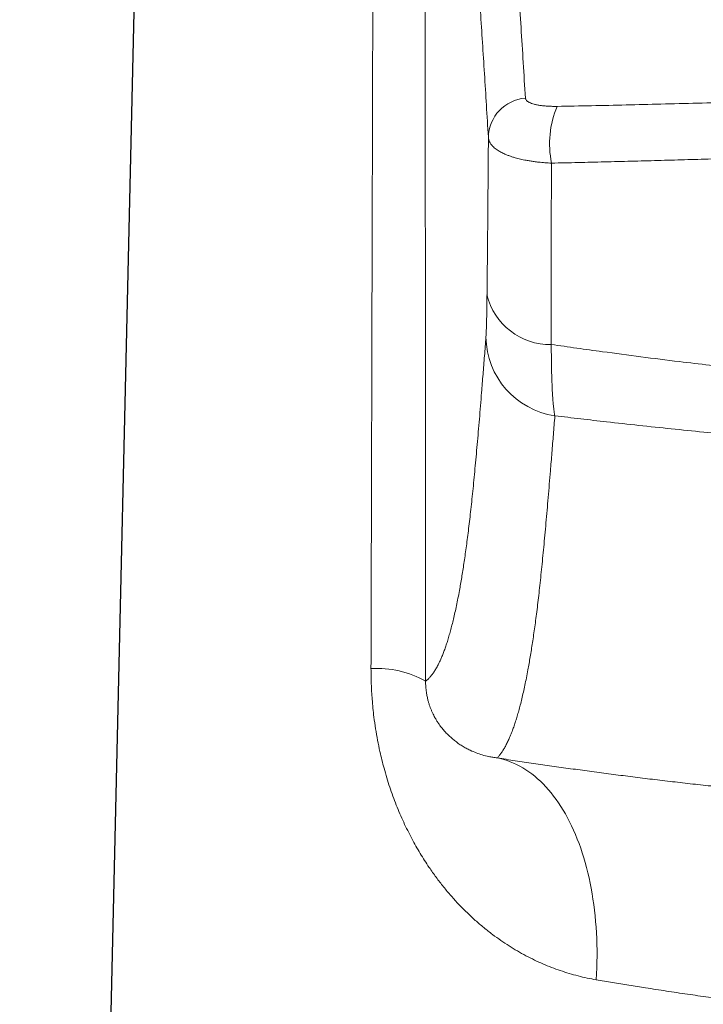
# Model space of a CAD drawing. Header units: millimetres. Extents: x 8 to 775, y 12 to 733.
# Tile 18 of 75: x 337 to 354, y 636 to 660. Entities that reach past the tile are written whole.
import ezdxf

# ---------------------------------------------------------------- set-up
doc = ezdxf.new("R2010")
doc.units = ezdxf.units.MM

msp = doc.modelspace()

# ---------------------------------------------------------------- linework, layer by layer
at = {"color": 7, "linetype": 'Continuous', "lineweight": 30}
msp.add_line((340.686, 679.101), (337.448, 537.469), dxfattribs=at)
at = {"color": 252, "linetype": 'Continuous', "lineweight": 0, "flags": 128}
msp.add_lwpolyline([(351.605, 636.142), (351.613, 636.288), (351.619, 636.434), (351.623, 636.579), (351.624, 636.724), (351.624, 636.868), (351.621, 637.012), (351.616, 637.154), (351.61, 637.296), (351.601, 637.437), (351.59, 637.577), (351.577, 637.715), (351.561, 637.852), (351.544, 637.988), (351.525, 638.123), (351.504, 638.256), (351.48, 638.388), (351.455, 638.518), (351.428, 638.646), (351.398, 638.772), (351.367, 638.896), (351.334, 639.019), (351.299, 639.139), (351.262, 639.258), (351.223, 639.374), (351.182, 639.488), (351.139, 639.6), (351.095, 639.709), (351.049, 639.816), (351.001, 639.92), (350.951, 640.021), (350.9, 640.12), (350.847, 640.217), (350.792, 640.31), (350.736, 640.401), (350.678, 640.489), (350.619, 640.574), (350.558, 640.656), (350.496, 640.735), (350.432, 640.811), (350.367, 640.883), (350.301, 640.953), (350.233, 641.019), (350.164, 641.082), (350.094, 641.142), (350.022, 641.199), (349.95, 641.252), (349.877, 641.301), (349.802, 641.348), (349.726, 641.391), (349.65, 641.43), (349.573, 641.466), (349.494, 641.498), (349.415, 641.527), (349.335, 641.552), (349.255, 641.574), (349.174, 641.592)], dxfattribs=at)
at = {"color": 252, "linetype": 'Continuous', "lineweight": 0}
for centre, radius, start, end in [((349.94, 656.823), 0.983, 94.2827, 178.8441), ((352.833, 656.684), 2.374, 157.2718, 191.5999), ((350.47, 653.342), 1.592, 193.5022, 271.1155), ((350.876, 651.958), 1.979, 180.8292, 261.6679), ((346.206, 641.326), 2.467, 60.6417, 93.062)]:
    msp.add_arc(centre, radius, start, end, dxfattribs=at)
for points, knots in [([(348.303, 678.031), (348.314, 677.931), (348.34, 677.695), (348.381, 677.314), (348.425, 676.886), (348.47, 676.447), (348.514, 675.997), (348.559, 675.536), (348.603, 675.064), (348.647, 674.582), (348.692, 674.09), (348.736, 673.588), (348.781, 673.076), (348.825, 672.554), (348.869, 672.023), (348.914, 671.482), (348.958, 670.932), (349.006, 670.332), (349.057, 669.68), (349.111, 668.973), (349.165, 668.253), (349.219, 667.521), (349.273, 666.776), (349.327, 666.02), (349.381, 665.251), (349.435, 664.47), (349.489, 663.678), (349.543, 662.874), (349.597, 662.059), (349.651, 661.231), (349.705, 660.392), (349.759, 659.541), (349.812, 658.679), (349.848, 658.095), (349.866, 657.803)], [0, 0, 0, 0, 0.0212396, 0.0495598, 0.0778801, 0.1062003, 0.1345208, 0.1628416, 0.1911623, 0.2194829, 0.247808, 0.2761332, 0.304449, 0.3327648, 0.3611122, 0.3894598, 0.4178074, 0.4461549, 0.48075, 0.5153454, 0.5499408, 0.584536, 0.619131, 0.6537262, 0.6883215, 0.7229165, 0.7575113, 0.7921065, 0.8267016, 0.8612965, 0.8959722, 0.9306482, 0.9653242, 1, 1, 1, 1]), ([(346.074, 643.789), (346.08, 645.781), (346.09, 649.765), (346.106, 655.561), (346.121, 661.175), (346.136, 666.609), (346.151, 672.043), (346.161, 675.666), (346.166, 677.477)], [0, 0, 0, 0, 0.177401, 0.354802, 0.516101, 0.677401, 0.8387, 1, 1, 1, 1]), ([(348.957, 656.843), (348.94, 657.105), (348.908, 657.63), (348.86, 658.405), (348.811, 659.172), (348.761, 659.964), (348.708, 660.778), (348.653, 661.613), (348.598, 662.436), (348.543, 663.248), (348.488, 664.047), (348.433, 664.834), (348.379, 665.595), (348.326, 666.331), (348.273, 667.042), (348.221, 667.742), (348.169, 668.43), (348.116, 669.106), (348.064, 669.769), (348.014, 670.397), (347.965, 670.989), (347.918, 671.548), (347.872, 672.096), (347.825, 672.634), (347.778, 673.16), (347.732, 673.676), (347.687, 674.162), (347.644, 674.619), (347.602, 675.048), (347.56, 675.468), (347.519, 675.878), (347.477, 676.278), (347.436, 676.668), (347.408, 676.919), (347.394, 677.045)], [0, 0, 0, 0, 0.031191, 0.062383, 0.093575, 0.124766, 0.160061, 0.195357, 0.230654, 0.26595, 0.301246, 0.336542, 0.371837, 0.405313, 0.438789, 0.472265, 0.505742, 0.539218, 0.572694, 0.60617, 0.635963, 0.665757, 0.695551, 0.725345, 0.755139, 0.784933, 0.814726, 0.841194, 0.867661, 0.894129, 0.920597, 0.947065, 0.973533, 1, 1, 1, 1]), ([(347.394, 677.045), (347.396, 674.248), (347.4, 668.652), (347.405, 660.26), (347.41, 651.868), (347.414, 646.273), (347.415, 643.476)], [0, 0, 0, 0, 0.25, 0.5, 0.75, 1, 1, 1, 1]), ([(349.866, 657.803), (349.868, 657.794), (349.871, 657.775), (349.889, 657.749), (349.918, 657.723), (349.96, 657.698), (350.014, 657.674), (350.079, 657.654), (350.154, 657.637), (350.238, 657.623), (350.329, 657.612), (350.428, 657.605), (350.533, 657.601), (350.607, 657.601), (350.643, 657.602)], [0, 0, 0, 0, 0.077738, 0.155677, 0.233419, 0.319342, 0.405533, 0.491454, 0.576092, 0.660987, 0.745618, 0.830326, 0.915302, 1, 1, 1, 1]), ([(350.643, 657.602), (350.926, 657.607), (351.49, 657.617), (352.34, 657.636), (353.208, 657.657), (354.093, 657.68), (354.995, 657.706), (355.9, 657.732), (356.735, 657.757), (357.501, 657.781), (358.195, 657.802), (358.898, 657.823), (359.61, 657.845), (360.329, 657.865), (361.074, 657.886), (361.845, 657.906), (362.64, 657.924), (363.437, 657.941), (364.235, 657.955), (365.033, 657.966), (365.834, 657.973), (366.634, 657.976), (367.168, 657.975), (367.435, 657.974), (367.435, 657.974)], [0, 0, 0, 0, 0.051522, 0.103046, 0.154568, 0.208764, 0.262964, 0.317166, 0.371362, 0.412723, 0.454085, 0.495447, 0.538126, 0.580806, 0.623486, 0.670496, 0.717509, 0.764523, 0.811533, 0.858647, 0.905765, 0.952883, 0.999996, 1, 1, 1, 1]), ([(348.923, 652.97), (348.924, 653.104), (348.927, 653.37), (348.932, 653.779), (348.935, 654.16), (348.939, 654.512), (348.941, 654.832), (348.944, 655.154), (348.947, 655.519), (348.95, 655.928), (348.954, 656.382), (348.956, 656.689), (348.957, 656.843)], [0, 0, 0, 0, 0.110422, 0.220859, 0.331281, 0.414348, 0.497414, 0.579981, 0.662548, 0.775027, 0.88752, 1, 1, 1, 1]), ([(350.507, 656.207), (350.453, 656.21), (350.345, 656.215), (350.204, 656.229), (350.083, 656.243), (349.981, 656.259), (349.868, 656.279), (349.745, 656.304), (349.63, 656.334), (349.535, 656.363), (349.457, 656.39), (349.372, 656.424), (349.284, 656.465), (349.207, 656.509), (349.147, 656.55), (349.1, 656.586), (349.056, 656.628), (349.016, 656.676), (348.984, 656.73), (348.963, 656.785), (348.959, 656.824), (348.957, 656.843)], [0, 0, 0, 0, 0.062982, 0.125964, 0.169188, 0.212447, 0.25567, 0.318299, 0.380929, 0.423881, 0.466868, 0.509821, 0.57321, 0.636599, 0.680097, 0.72363, 0.767128, 0.824654, 0.882181, 0.94109, 1, 1, 1, 1]), ([(367.435, 656.626), (367.435, 656.626), (367.205, 656.626), (366.747, 656.626), (366.072, 656.623), (365.409, 656.617), (364.758, 656.609), (364, 656.596), (363.133, 656.578), (362.16, 656.554), (361.187, 656.528), (360.216, 656.498), (359.247, 656.468), (358.279, 656.436), (357.314, 656.404), (356.351, 656.372), (355.39, 656.34), (354.531, 656.313), (353.774, 656.29), (353.118, 656.271), (352.463, 656.253), (351.81, 656.237), (351.158, 656.221), (350.724, 656.212), (350.507, 656.207)], [0, 0, 0, 0, 0.000004, 0.040127, 0.080251, 0.118254, 0.156259, 0.194262, 0.251289, 0.30832, 0.365353, 0.422379, 0.479427, 0.536475, 0.593479, 0.650484, 0.707532, 0.764581, 0.803799, 0.843018, 0.882237, 0.921491, 0.960746, 1, 1, 1, 1]), ([(350.507, 656.207), (350.507, 656.077), (350.505, 655.816), (350.503, 655.429), (350.501, 655.046), (350.5, 654.665), (350.499, 654.289), (350.498, 653.916), (350.498, 653.547), (350.498, 653.181), (350.499, 652.817), (350.499, 652.458), (350.5, 652.101), (350.501, 651.868), (350.501, 651.751)], [0, 0, 0, 0, 0.082753, 0.165505, 0.248351, 0.331196, 0.414221, 0.49727, 0.579827, 0.66358, 0.747339, 0.831091, 0.915546, 1, 1, 1, 1]), ([(348.897, 651.929), (348.897, 651.941), (348.899, 651.966), (348.902, 652.015), (348.904, 652.072), (348.907, 652.139), (348.909, 652.216), (348.912, 652.301), (348.914, 652.393), (348.916, 652.492), (348.918, 652.599), (348.92, 652.715), (348.921, 652.838), (348.922, 652.926), (348.923, 652.97)], [0, 0, 0, 0, 0.082489, 0.165041, 0.247529, 0.332467, 0.417478, 0.502415, 0.584081, 0.665811, 0.747476, 0.831627, 0.91585, 1, 1, 1, 1]), ([(347.415, 643.476), (347.432, 643.49), (347.466, 643.517), (347.517, 643.569), (347.568, 643.63), (347.619, 643.701), (347.67, 643.783), (347.717, 643.869), (347.759, 643.955), (347.798, 644.04), (347.836, 644.132), (347.874, 644.231), (347.912, 644.339), (347.95, 644.455), (347.988, 644.58), (348.026, 644.713), (348.063, 644.854), (348.1, 645.003), (348.136, 645.162), (348.173, 645.332), (348.21, 645.514), (348.243, 645.691), (348.274, 645.862), (348.301, 646.023), (348.329, 646.192), (348.356, 646.369), (348.383, 646.555), (348.411, 646.751), (348.438, 646.956), (348.465, 647.171), (348.492, 647.397), (348.52, 647.635), (348.547, 647.885), (348.574, 648.145), (348.601, 648.417), (348.628, 648.699), (348.655, 648.991), (348.682, 649.292), (348.709, 649.602), (348.736, 649.918), (348.763, 650.242), (348.792, 650.608), (348.825, 651.017), (348.861, 651.47), (348.885, 651.776), (348.897, 651.929)], [0, 0, 0, 0, 0.0339015, 0.0678033, 0.1017053, 0.1356072, 0.1695089, 0.2034102, 0.22884, 0.2542698, 0.2796961, 0.3051224, 0.3305652, 0.3560081, 0.381451, 0.4068937, 0.4315298, 0.4561666, 0.4808036, 0.5054404, 0.5300769, 0.5547128, 0.5732163, 0.5917199, 0.6102236, 0.628727, 0.647231, 0.6657352, 0.6842394, 0.7027433, 0.7212821, 0.7398213, 0.7583605, 0.7768993, 0.7954829, 0.8140669, 0.8326515, 0.8512366, 0.869822, 0.8884074, 0.9069924, 0.9255766, 0.9503843, 0.9751922, 1, 1, 1, 1]), ([(350.501, 651.751), (350.71, 651.721), (351.128, 651.661), (351.861, 651.559), (352.701, 651.447), (353.579, 651.337), (354.388, 651.241), (355.129, 651.158), (355.87, 651.079), (356.613, 651.006), (357.358, 650.937), (358.176, 650.868), (359.07, 650.8), (360.039, 650.736), (361.009, 650.683), (361.915, 650.642), (362.757, 650.613), (363.534, 650.594), (364.313, 650.581), (365.093, 650.576), (365.873, 650.578), (366.653, 650.589), (367.174, 650.6), (367.435, 650.607), (367.435, 650.607)], [0, 0, 0, 0, 0.037549, 0.075099, 0.131456, 0.187813, 0.231729, 0.275645, 0.319561, 0.36351, 0.407461, 0.45141, 0.508463, 0.56552, 0.622577, 0.67963, 0.725267, 0.770905, 0.816682, 0.86246, 0.908236, 0.954116, 0.999996, 1, 1, 1, 1]), ([(350.501, 651.751), (350.502, 651.697), (350.502, 651.59), (350.503, 651.437), (350.505, 651.288), (350.508, 651.145), (350.511, 651.007), (350.515, 650.875), (350.52, 650.751), (350.525, 650.634), (350.531, 650.527), (350.537, 650.428), (350.544, 650.337), (350.552, 650.253), (350.56, 650.177), (350.569, 650.108), (350.578, 650.048), (350.585, 650.016), (350.589, 649.999)], [0, 0, 0, 0, 0.0612071, 0.1224143, 0.1840567, 0.2456991, 0.3087128, 0.3717267, 0.4352131, 0.4986996, 0.5602314, 0.6217633, 0.6837313, 0.7456994, 0.8090388, 0.8723783, 0.9361891, 1, 1, 1, 1]), ([(350.589, 649.999), (350.577, 649.847), (350.553, 649.541), (350.516, 649.09), (350.483, 648.681), (350.453, 648.315), (350.426, 647.992), (350.398, 647.675), (350.371, 647.366), (350.344, 647.065), (350.317, 646.773), (350.289, 646.491), (350.262, 646.218), (350.234, 645.956), (350.207, 645.705), (350.179, 645.465), (350.152, 645.236), (350.124, 645.018), (350.096, 644.811), (350.068, 644.613), (350.04, 644.425), (350.012, 644.246), (349.984, 644.074), (349.956, 643.911), (349.925, 643.739), (349.891, 643.559), (349.853, 643.375), (349.815, 643.203), (349.778, 643.042), (349.74, 642.89), (349.702, 642.749), (349.664, 642.616), (349.626, 642.493), (349.587, 642.378), (349.546, 642.263), (349.502, 642.15), (349.456, 642.041), (349.409, 641.943), (349.362, 641.854), (349.315, 641.775), (349.268, 641.705), (349.221, 641.644), (349.189, 641.609), (349.174, 641.592)], [0, 0, 0, 0, 0.026252, 0.052504, 0.078756, 0.098446, 0.118135, 0.137825, 0.157515, 0.177205, 0.196896, 0.216586, 0.236276, 0.25604, 0.275803, 0.295567, 0.31533, 0.335106, 0.354883, 0.37466, 0.394436, 0.414238, 0.43404, 0.453842, 0.473644, 0.500046, 0.526449, 0.552851, 0.579354, 0.605858, 0.632362, 0.65903, 0.685697, 0.712365, 0.739032, 0.77165, 0.804268, 0.836886, 0.869503, 0.902127, 0.934752, 0.967376, 1, 1, 1, 1]), ([(367.435, 648.998), (367.435, 648.998), (367.115, 648.994), (366.476, 648.99), (365.518, 648.993), (364.56, 649.003), (363.602, 649.022), (362.644, 649.048), (361.686, 649.082), (360.729, 649.124), (359.836, 649.17), (359.006, 649.218), (358.228, 649.269), (357.439, 649.324), (356.639, 649.386), (355.84, 649.452), (355.041, 649.523), (354.244, 649.598), (353.447, 649.678), (352.652, 649.762), (351.91, 649.844), (351.223, 649.923), (350.8, 649.974), (350.589, 649.999)], [0, 0, 0, 0, 0.000004, 0.056535, 0.113068, 0.169602, 0.226133, 0.282724, 0.339318, 0.395912, 0.452503, 0.497877, 0.543251, 0.590758, 0.638265, 0.685788, 0.733311, 0.780883, 0.828454, 0.87605, 0.923645, 0.961823, 1, 1, 1, 1]), ([(351.605, 636.142), (351.531, 636.155), (351.381, 636.183), (351.159, 636.235), (350.939, 636.296), (350.721, 636.366), (350.507, 636.444), (350.296, 636.53), (350.086, 636.626), (349.877, 636.732), (349.669, 636.847), (349.463, 636.972), (349.26, 637.107), (349.053, 637.257), (348.844, 637.421), (348.634, 637.6), (348.431, 637.789), (348.232, 637.99), (348.04, 638.202), (347.853, 638.425), (347.673, 638.658), (347.519, 638.875), (347.39, 639.072), (347.281, 639.247), (347.177, 639.425), (347.074, 639.612), (346.974, 639.808), (346.876, 640.011), (346.783, 640.22), (346.695, 640.434), (346.611, 640.653), (346.533, 640.877), (346.46, 641.106), (346.396, 641.328), (346.341, 641.542), (346.287, 641.771), (346.234, 642.027), (346.185, 642.31), (346.148, 642.573), (346.121, 642.814), (346.103, 643.023), (346.089, 643.222), (346.08, 643.411), (346.075, 643.6), (346.075, 643.726), (346.074, 643.789)], [0, 0, 0, 0, 0.024119, 0.048237, 0.072529, 0.096828, 0.12112, 0.145287, 0.169455, 0.194665, 0.219882, 0.245092, 0.271074, 0.297057, 0.325677, 0.354298, 0.383074, 0.411851, 0.441126, 0.4704, 0.499856, 0.52931, 0.549282, 0.569254, 0.589292, 0.609329, 0.630613, 0.651896, 0.673274, 0.694651, 0.716344, 0.738036, 0.759848, 0.781661, 0.800422, 0.819184, 0.844506, 0.869843, 0.895164, 0.914408, 0.933652, 0.950205, 0.966759, 0.98338, 1, 1, 1, 1]), ([(347.415, 643.476), (347.416, 643.454), (347.416, 643.41), (347.419, 643.341), (347.425, 643.272), (347.433, 643.208), (347.443, 643.151), (347.453, 643.099), (347.466, 643.038), (347.484, 642.97), (347.505, 642.899), (347.53, 642.83), (347.556, 642.764), (347.584, 642.699), (347.613, 642.64), (347.646, 642.578), (347.684, 642.514), (347.725, 642.45), (347.775, 642.378), (347.835, 642.301), (347.905, 642.221), (347.976, 642.148), (348.049, 642.082), (348.129, 642.015), (348.217, 641.949), (348.314, 641.886), (348.413, 641.829), (348.526, 641.771), (348.657, 641.715), (348.807, 641.665), (348.944, 641.63), (349.067, 641.606), (349.138, 641.597), (349.174, 641.592)], [0, 0, 0, 0, 0.010626, 0.021242, 0.03189, 0.042546, 0.051611, 0.060713, 0.069798, 0.085829, 0.101925, 0.118004, 0.137079, 0.15618, 0.175299, 0.194397, 0.220454, 0.246521, 0.272584, 0.314177, 0.355789, 0.397421, 0.439055, 0.480666, 0.533119, 0.585573, 0.636931, 0.688289, 0.760591, 0.832905, 0.905207, 0.952604, 1, 1, 1, 1]), ([(349.174, 641.592), (349.321, 641.569), (349.615, 641.524), (350.063, 641.458), (350.517, 641.392), (350.976, 641.328), (351.44, 641.264), (351.909, 641.202), (352.383, 641.141), (352.865, 641.081), (353.354, 641.023), (353.851, 640.965), (354.352, 640.909), (354.858, 640.855), (355.37, 640.802), (355.889, 640.751), (356.245, 640.717), (356.428, 640.701), (356.435, 640.7)], [0, 0, 0, 0, 0.065676, 0.131356, 0.197032, 0.262829, 0.328641, 0.394458, 0.46027, 0.526067, 0.593109, 0.660167, 0.72723, 0.794287, 0.861329, 0.929404, 0.997485, 1, 1, 1, 1]), ([(367.435, 634.795), (367.245, 634.796), (366.866, 634.796), (366.298, 634.802), (365.73, 634.81), (365.163, 634.822), (364.596, 634.838), (364.031, 634.857), (363.467, 634.879), (362.902, 634.905), (362.335, 634.934), (361.767, 634.967), (361.201, 635.003), (360.632, 635.043), (360.058, 635.087), (359.482, 635.134), (358.909, 635.185), (358.381, 635.235), (357.899, 635.283), (357.461, 635.329), (356.989, 635.38), (356.485, 635.438), (355.949, 635.503), (355.418, 635.57), (354.89, 635.64), (354.364, 635.712), (353.842, 635.787), (353.326, 635.864), (352.848, 635.938), (352.408, 636.008), (352.004, 636.074), (351.738, 636.119), (351.605, 636.142)], [0, 0, 0, 0, 0.03368, 0.067368, 0.101055, 0.134735, 0.168445, 0.202162, 0.235879, 0.269588, 0.303915, 0.338249, 0.372583, 0.406909, 0.442511, 0.478121, 0.513732, 0.549334, 0.577125, 0.604919, 0.632711, 0.667514, 0.702326, 0.737137, 0.771941, 0.807377, 0.842821, 0.878266, 0.913702, 0.942467, 0.971235, 1, 1, 1, 1])]:
    msp.add_open_spline(points, degree=3, knots=knots, dxfattribs=at)

doc.saveas('drawing.dxf')
